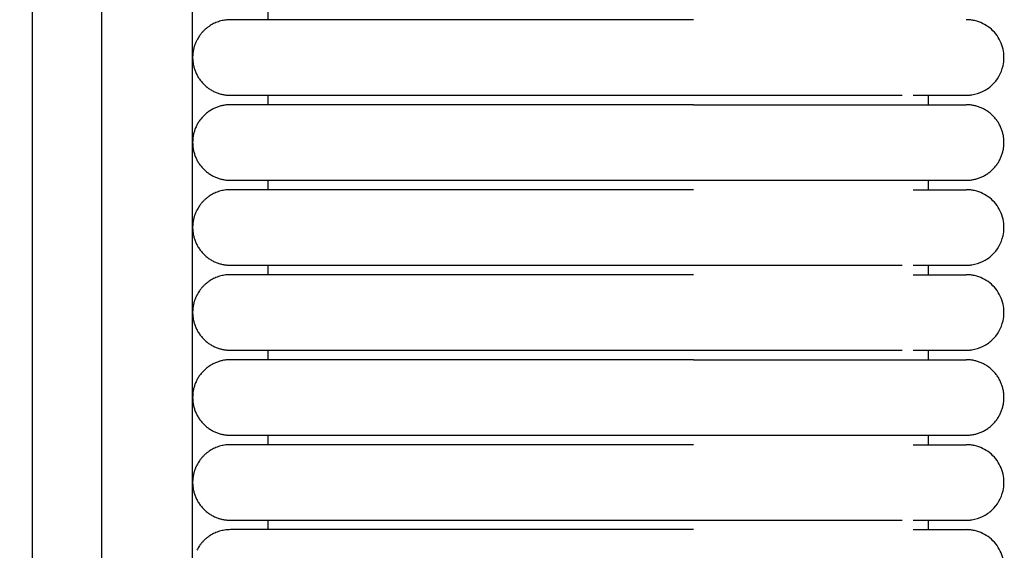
# Model space of a CAD drawing. Header units: millimetres. Extents: x -31695 to -19845, y -5614 to 7253.
# Tile 176 of 256: x -29464 to -29412, y 4711 to 4739. Entities that reach past the tile are written whole.
import ezdxf

# ---------------------------------------------------------------- set-up
doc = ezdxf.new("R2010")
doc.units = ezdxf.units.MM
doc.layers.add('2d', color=7, linetype='Continuous', true_color=0x000000)

msp = doc.modelspace()

# ---------------------------------------------------------------- linework, layer by layer
at = {"layer": '2d', "linetype": 'Continuous', "lineweight": -3}
msp.add_lwpolyline([(-29455.065, 4642.495), (-29455.065, 5407.495)], dxfattribs=at)
for points, knots in [([(-29460.52, 4624.902), (-29460.437, 4626.341), (-29460.368, 4627.78), (-29460.309, 4629.221), (-29460.245, 4630.779), (-29460.193, 4632.338), (-29460.149, 4633.897), (-29460.103, 4635.575), (-29460.065, 4637.252), (-29460.035, 4638.931), (-29460.001, 4640.756), (-29459.976, 4642.581), (-29459.956, 4644.407), (-29459.935, 4646.353), (-29459.92, 4648.299), (-29459.908, 4650.245), (-29459.896, 4652.277), (-29459.889, 4654.31), (-29459.884, 4656.342), (-29459.878, 4658.489), (-29459.876, 4660.636), (-29459.874, 4662.783), (-29459.872, 4666.01), (-29459.872, 4669.236), (-29459.872, 4672.463), (-29459.873, 4682.95), (-29459.873, 4693.438), (-29459.873, 4703.926), (-29459.873, 4715.826), (-29459.873, 4727.727), (-29459.873, 4739.627), (-29459.873, 4752.869), (-29459.873, 4766.11), (-29459.873, 4779.351), (-29459.873, 4793.947), (-29459.873, 4808.544), (-29459.873, 4823.14), (-29459.873, 4854.606), (-29459.873, 4886.071), (-29459.873, 4917.536), (-29459.873, 4950.544), (-29459.873, 4983.553), (-29459.873, 5016.561), (-29459.873, 5049.57), (-29459.873, 5082.578), (-29459.873, 5115.586), (-29459.873, 5131.318), (-29459.873, 5147.051), (-29459.873, 5162.784), (-29459.873, 5178.517), (-29459.873, 5194.251), (-29459.873, 5209.983), (-29459.873, 5217.281), (-29459.873, 5224.579), (-29459.873, 5231.877), (-29459.873, 5239.175), (-29459.873, 5246.473), (-29459.873, 5253.771), (-29459.873, 5259.091), (-29459.873, 5264.412), (-29459.873, 5269.732)], [0, 0, 0, 0, 4.32571, 4.32571, 4.32571, 9.006348, 9.006348, 9.006348, 14.041632, 14.041632, 14.041632, 19.519096, 19.519096, 19.519096, 25.35732, 25.35732, 25.35732, 31.454857, 31.454857, 31.454857, 37.895938, 37.895938, 37.895938, 47.575429, 47.575429, 47.575429, 79.038556, 79.038556, 79.038556, 114.740207, 114.740207, 114.740207, 154.464201, 154.464201, 154.464201, 198.253062, 198.253062, 198.253062, 292.648844, 292.648844, 292.648844, 391.674129, 391.674129, 391.674129, 490.698643, 490.698643, 490.698643, 537.896832, 537.896832, 537.896832, 585.096367, 585.096367, 585.096367, 606.990068, 606.990068, 606.990068, 628.884072, 628.884072, 628.884072, 644.845046, 644.845046, 644.845046, 644.845046]), ([(-29464.231, 4625.082), (-29464.148, 4626.499), (-29464.079, 4627.927), (-29464.02, 4629.346), (-29463.956, 4630.891), (-29463.904, 4632.436), (-29463.86, 4633.982), (-29463.813, 4635.649), (-29463.775, 4637.316), (-29463.744, 4638.984), (-29463.71, 4640.802), (-29463.684, 4642.619), (-29463.663, 4644.437), (-29463.641, 4646.378), (-29463.625, 4648.318), (-29463.613, 4650.259), (-29463.6, 4652.288), (-29463.592, 4654.317), (-29463.586, 4656.346), (-29463.579, 4658.491), (-29463.576, 4660.636), (-29463.574, 4662.782), (-29463.571, 4665.264), (-29463.57, 4667.746), (-29463.57, 4670.228), (-29463.569, 4670.972), (-29463.569, 4671.716), (-29463.569, 4672.46), (-29463.566, 4682.948), (-29463.563, 4693.436), (-29463.561, 4703.924), (-29463.559, 4715.824), (-29463.557, 4727.725), (-29463.555, 4739.626), (-29463.554, 4752.867), (-29463.552, 4766.109), (-29463.551, 4779.35), (-29463.55, 4793.947), (-29463.549, 4808.543), (-29463.548, 4823.14), (-29463.547, 4854.605), (-29463.546, 4886.07), (-29463.546, 4917.536), (-29463.546, 4950.544), (-29463.546, 4983.553), (-29463.546, 5016.561), (-29463.546, 5049.569), (-29463.546, 5082.578), (-29463.546, 5115.586), (-29463.546, 5131.319), (-29463.546, 5147.051), (-29463.547, 5162.784), (-29463.547, 5178.517), (-29463.548, 5194.251), (-29463.549, 5209.984), (-29463.549, 5217.282), (-29463.549, 5224.58), (-29463.55, 5231.878), (-29463.55, 5238.188), (-29463.551, 5244.497), (-29463.551, 5250.807)], [0, 0, 0, 0, 4.271346, 4.271346, 4.271346, 8.910793, 8.910793, 8.910793, 13.915218, 13.915218, 13.915218, 19.369775, 19.369775, 19.369775, 25.191998, 25.191998, 25.191998, 31.279337, 31.279337, 31.279337, 37.714779, 37.714779, 37.714779, 45.161136, 45.161136, 45.161136, 47.392834, 47.392834, 47.392834, 78.857016, 78.857016, 78.857016, 114.55941, 114.55941, 114.55941, 154.283912, 154.283912, 154.283912, 198.073133, 198.073133, 198.073133, 292.469323, 292.469323, 292.469323, 391.494727, 391.494727, 391.494727, 490.51936, 490.51936, 490.51936, 537.717708, 537.717708, 537.717708, 584.917492, 584.917492, 584.917492, 606.811354, 606.811354, 606.811354, 625.740521, 625.740521, 625.740521, 625.740521]), ([(-29414.064, 4734.995), (-29414.031, 4734.995), (-29413.998, 4734.996), (-29413.898, 4735.001), (-29413.832, 4735.008), (-29413.766, 4735.017), (-29413.569, 4735.047), (-29413.377, 4735.107), (-29413.197, 4735.193), (-29413.017, 4735.28), (-29412.85, 4735.393), (-29412.704, 4735.529), (-29412.412, 4735.8), (-29412.203, 4736.161), (-29412.114, 4736.55), (-29412.048, 4736.842), (-29412.048, 4737.149), (-29412.115, 4737.44), (-29412.182, 4737.732), (-29412.314, 4738.008), (-29412.501, 4738.242), (-29412.687, 4738.476), (-29412.928, 4738.667), (-29413.197, 4738.797), (-29413.332, 4738.862), (-29413.474, 4738.912), (-29413.62, 4738.945), (-29413.693, 4738.962), (-29413.767, 4738.974), (-29413.878, 4738.987), (-29413.915, 4738.99), (-29413.981, 4738.993), (-29414.037, 4738.994), (-29414.065, 4738.995)], [23.445067, 23.445067, 23.445067, 23.445067, 23.445318, 23.445318, 23.445819, 23.445819, 23.445819, 24.046179, 24.046179, 24.046179, 24.646987, 24.646987, 24.646987, 25.861276, 25.861276, 25.861276, 26.766817, 26.766817, 26.766817, 27.671713, 27.671713, 27.671713, 28.576958, 28.576958, 28.576958, 29.026692, 29.026692, 29.026692, 29.266129, 29.266129, 29.38584, 29.38584, 29.475562, 29.475562, 29.475562, 29.475562]), ([(-29428.526, 4734.995), (-29428.325, 4734.995), (-29428.122, 4734.995), (-29427.922, 4734.995), (-29427.72, 4734.995), (-29427.519, 4734.995), (-29427.318, 4734.995), (-29427.117, 4734.995), (-29426.916, 4734.995), (-29426.716, 4734.995), (-29426.516, 4734.995), (-29426.317, 4734.995), (-29426.118, 4734.995), (-29425.919, 4734.995), (-29425.722, 4734.995), (-29425.525, 4734.995), (-29425.329, 4734.995), (-29425.133, 4734.995), (-29424.939, 4734.995), (-29424.745, 4734.995), (-29424.553, 4734.995), (-29424.362, 4734.995), (-29424.266, 4734.995), (-29424.171, 4734.995), (-29424.077, 4734.995), (-29424.03, 4734.995), (-29423.982, 4734.995), (-29423.935, 4734.995), (-29423.888, 4734.995), (-29423.841, 4734.995), (-29423.795, 4734.995), (-29423.607, 4734.995), (-29423.422, 4734.995), (-29423.24, 4734.995), (-29423.059, 4734.995), (-29422.88, 4734.995), (-29422.705, 4734.995), (-29422.53, 4734.995), (-29422.358, 4734.995), (-29422.189, 4734.995), (-29422.02, 4734.995), (-29421.855, 4734.995), (-29421.693, 4734.995), (-29421.531, 4734.995), (-29421.372, 4734.995), (-29421.218, 4734.995), (-29421.063, 4734.995), (-29420.911, 4734.995), (-29420.764, 4734.995), (-29420.616, 4734.995), (-29420.473, 4734.995), (-29420.333, 4734.995), (-29420.193, 4734.995), (-29420.057, 4734.995), (-29419.925, 4734.995), (-29419.909, 4734.995), (-29419.893, 4734.995), (-29419.878, 4734.995), (-29419.862, 4734.995), (-29419.847, 4734.995), (-29419.832, 4734.995), (-29419.801, 4734.995), (-29419.77, 4734.995), (-29419.739, 4734.995), (-29419.678, 4734.995), (-29419.618, 4734.995), (-29419.557, 4734.995), (-29419.55, 4734.995), (-29419.542, 4734.995), (-29419.535, 4734.995), (-29419.527, 4734.995), (-29419.52, 4734.995), (-29419.512, 4734.995), (-29419.505, 4734.995), (-29419.498, 4734.995), (-29419.49, 4734.995), (-29419.486, 4734.995), (-29419.483, 4734.995), (-29419.479, 4734.995), (-29419.475, 4734.995), (-29419.471, 4734.995), (-29419.468, 4734.995), (-29419.453, 4734.995), (-29419.438, 4734.995), (-29419.423, 4734.995), (-29419.408, 4734.995), (-29419.394, 4734.995), (-29419.379, 4734.995), (-29419.349, 4734.995), (-29419.32, 4734.995), (-29419.291, 4734.995), (-29419.284, 4734.995), (-29419.276, 4734.995), (-29419.269, 4734.995), (-29419.262, 4734.995), (-29419.255, 4734.995), (-29419.247, 4734.995), (-29419.233, 4734.995), (-29419.218, 4734.995), (-29419.204, 4734.995), (-29419.146, 4734.995), (-29419.089, 4734.995), (-29419.033, 4734.995), (-29418.977, 4734.995), (-29418.921, 4734.995), (-29418.866, 4734.995), (-29418.811, 4734.995), (-29418.756, 4734.995), (-29418.703, 4734.995), (-29418.649, 4734.995), (-29418.596, 4734.995), (-29418.544, 4734.995), (-29418.518, 4734.995), (-29418.492, 4734.995), (-29418.467, 4734.995), (-29418.441, 4734.995), (-29418.416, 4734.995), (-29418.39, 4734.995), (-29418.34, 4734.995), (-29418.29, 4734.995), (-29418.241, 4734.995), (-29418.229, 4734.995), (-29418.217, 4734.995), (-29418.205, 4734.995), (-29418.202, 4734.995), (-29418.198, 4734.995), (-29418.186, 4734.995), (-29418.18, 4734.995), (-29418.174, 4734.995), (-29418.168, 4734.995), (-29418.156, 4734.995), (-29418.144, 4734.995), (-29418.132, 4734.995), (-29418.12, 4734.995), (-29418.109, 4734.995), (-29418.097, 4734.995), (-29418.085, 4734.995), (-29418.073, 4734.995), (-29418.062, 4734.995), (-29418.05, 4734.995), (-29418.038, 4734.995), (-29418.027, 4734.995), (-29418.003, 4734.995), (-29417.98, 4734.995), (-29417.958, 4734.995), (-29417.935, 4734.995), (-29417.912, 4734.995), (-29417.89, 4734.995), (-29417.868, 4734.995), (-29417.846, 4734.995), (-29417.824, 4734.995), (-29417.818, 4734.995), (-29417.813, 4734.995), (-29417.808, 4734.995), (-29417.802, 4734.995), (-29417.797, 4734.995), (-29417.791, 4734.995), (-29417.786, 4734.995), (-29417.781, 4734.995), (-29417.775, 4734.995), (-29417.77, 4734.995), (-29417.764, 4734.995), (-29417.759, 4734.995), (-29417.738, 4734.995), (-29417.717, 4734.995), (-29417.696, 4734.995), (-29417.685, 4734.995), (-29417.675, 4734.995), (-29417.664, 4734.995), (-29417.654, 4734.995), (-29417.644, 4734.995), (-29417.634, 4734.995), (-29417.629, 4734.995), (-29417.623, 4734.995), (-29417.618, 4734.995), (-29417.616, 4734.995), (-29417.613, 4734.995), (-29417.603, 4734.995), (-29417.593, 4734.995), (-29417.583, 4734.995), (-29417.573, 4734.995), (-29417.568, 4734.995), (-29417.563, 4734.995), (-29417.558, 4734.995), (-29417.553, 4734.995), (-29417.548, 4734.995), (-29417.543, 4734.995), (-29417.541, 4734.995), (-29417.539, 4734.995), (-29417.529, 4734.995), (-29417.524, 4734.995), (-29417.519, 4734.995), (-29417.46, 4734.995)], [0, 0, 0, 0, 0.610358, 0.610358, 0.610358, 1.221927, 1.221927, 1.221927, 1.834611, 1.834611, 1.834611, 2.448305, 2.448305, 2.448305, 3.062901, 3.062901, 3.062901, 3.67831, 3.67831, 3.67831, 4.294467, 4.294467, 4.294467, 4.602791, 4.602791, 4.602791, 4.757018, 4.757018, 4.757018, 4.911291, 4.911291, 4.911291, 5.527274, 5.527274, 5.527274, 6.137557, 6.137557, 6.137557, 6.742457, 6.742457, 6.742457, 7.342034, 7.342034, 7.342034, 7.93622, 7.93622, 7.93622, 8.524891, 8.524891, 8.524891, 9.107838, 9.107838, 9.107838, 9.684807, 9.684807, 9.684807, 9.752444, 9.752444, 9.752444, 9.820217, 9.820217, 9.820217, 9.956121, 9.956121, 9.956121, 10.229338, 10.229338, 10.229338, 10.263619, 10.263619, 10.263619, 10.29793, 10.29793, 10.29793, 10.332268, 10.332268, 10.332268, 10.349448, 10.349448, 10.349448, 10.366635, 10.366635, 10.366635, 10.435454, 10.435454, 10.435454, 10.504384, 10.504384, 10.504384, 10.642579, 10.642579, 10.642579, 10.677197, 10.677197, 10.677197, 10.711842, 10.711842, 10.711842, 10.781214, 10.781214, 10.781214, 11.059787, 11.059787, 11.059787, 11.340059, 11.340059, 11.340059, 11.621992, 11.621992, 11.621992, 11.905556, 11.905556, 11.905556, 12.047941, 12.047941, 12.047941, 12.190724, 12.190724, 12.190724, 12.477477, 12.477477, 12.477477, 12.54941, 12.54941, 12.54941, 12.585414, 12.585414, 12.585414, 12.621442, 12.621442, 12.621442, 12.693571, 12.693571, 12.693571, 12.765798, 12.765798, 12.765798, 12.838122, 12.838122, 12.838122, 12.910544, 12.910544, 12.910544, 13.055678, 13.055678, 13.055678, 13.201202, 13.201202, 13.201202, 13.347115, 13.347115, 13.347115, 13.383655, 13.383655, 13.383655, 13.420219, 13.420219, 13.420219, 13.456807, 13.456807, 13.456807, 13.49342, 13.49342, 13.49342, 13.640115, 13.640115, 13.640115, 13.71361, 13.71361, 13.71361, 13.787204, 13.787204, 13.787204, 13.824038, 13.824038, 13.824038, 13.860897, 13.860897, 13.860897, 13.934689, 13.934689, 13.934689, 13.971622, 13.971622, 13.971622, 14.00858, 14.00858, 14.00858, 14.045564, 14.045564, 14.045564, 14.082572, 14.082572, 14.082572, 14.082572]), ([(-29416.883, 4734.995), (-29416.2, 4734.995), (-29415.638, 4734.995), (-29415.202, 4734.995), (-29414.832, 4734.995), (-29414.554, 4734.995), (-29414.365, 4734.995), (-29414.176, 4734.995), (-29414.078, 4734.995), (-29414.065, 4734.995)], [0, 0, 0, 0, 8.587799, 8.587799, 8.587799, 15.835627, 15.835627, 15.835627, 22.978235, 22.978235, 22.978235, 22.978235]), ([(-29416.884, 4729.995), (-29416.198, 4729.995), (-29415.637, 4729.995), (-29415.203, 4729.995), (-29414.833, 4729.995), (-29414.554, 4729.995), (-29414.365, 4729.995), (-29414.177, 4729.995), (-29414.079, 4729.995), (-29414.065, 4729.995)], [0, 0, 0, 0, 8.649968, 8.649968, 8.649968, 15.950267, 15.950267, 15.950267, 23.144583, 23.144583, 23.144583, 23.144583]), ([(-29414.064, 4725.995), (-29414.031, 4725.995), (-29413.998, 4725.996), (-29413.898, 4726.001), (-29413.832, 4726.008), (-29413.766, 4726.017), (-29413.569, 4726.047), (-29413.377, 4726.107), (-29413.197, 4726.193), (-29413.017, 4726.28), (-29412.85, 4726.393), (-29412.704, 4726.529), (-29412.412, 4726.8), (-29412.203, 4727.161), (-29412.114, 4727.55), (-29412.048, 4727.842), (-29412.048, 4728.149), (-29412.115, 4728.44), (-29412.182, 4728.732), (-29412.314, 4729.008), (-29412.501, 4729.242), (-29412.687, 4729.476), (-29412.928, 4729.667), (-29413.197, 4729.797), (-29413.332, 4729.862), (-29413.474, 4729.912), (-29413.62, 4729.945), (-29413.693, 4729.962), (-29413.767, 4729.974), (-29413.878, 4729.987), (-29413.915, 4729.99), (-29413.981, 4729.993), (-29414.037, 4729.994), (-29414.065, 4729.995)], [23.445501, 23.445501, 23.445501, 23.445501, 23.445607, 23.445607, 23.445819, 23.445819, 23.445819, 24.046179, 24.046179, 24.046179, 24.646987, 24.646987, 24.646987, 25.861276, 25.861276, 25.861276, 26.766817, 26.766817, 26.766817, 27.671713, 27.671713, 27.671713, 28.576958, 28.576958, 28.576958, 29.026692, 29.026692, 29.026692, 29.266129, 29.266129, 29.38584, 29.38584, 29.475562, 29.475562, 29.475562, 29.475562]), ([(-29428.526, 4725.995), (-29428.325, 4725.995), (-29428.122, 4725.995), (-29427.922, 4725.995), (-29427.72, 4725.995), (-29427.519, 4725.995), (-29427.318, 4725.995), (-29427.117, 4725.995), (-29426.916, 4725.995), (-29426.716, 4725.995), (-29426.516, 4725.995), (-29426.317, 4725.995), (-29426.118, 4725.995), (-29425.919, 4725.995), (-29425.722, 4725.995), (-29425.525, 4725.995), (-29425.329, 4725.995), (-29425.133, 4725.995), (-29424.939, 4725.995), (-29424.745, 4725.995), (-29424.553, 4725.995), (-29424.362, 4725.995), (-29424.266, 4725.995), (-29424.171, 4725.995), (-29424.077, 4725.995), (-29424.03, 4725.995), (-29423.982, 4725.995), (-29423.935, 4725.995), (-29423.888, 4725.995), (-29423.841, 4725.995), (-29423.795, 4725.995), (-29423.607, 4725.995), (-29423.422, 4725.995), (-29423.24, 4725.995), (-29423.059, 4725.995), (-29422.88, 4725.995), (-29422.705, 4725.995), (-29422.53, 4725.995), (-29422.358, 4725.995), (-29422.189, 4725.995), (-29422.02, 4725.995), (-29421.855, 4725.995), (-29421.693, 4725.995), (-29421.531, 4725.995), (-29421.372, 4725.995), (-29421.218, 4725.995), (-29421.063, 4725.995), (-29420.911, 4725.995), (-29420.764, 4725.995), (-29420.616, 4725.995), (-29420.473, 4725.995), (-29420.333, 4725.995), (-29420.193, 4725.995), (-29420.057, 4725.995), (-29419.925, 4725.995), (-29419.909, 4725.995), (-29419.893, 4725.995), (-29419.878, 4725.995), (-29419.862, 4725.995), (-29419.847, 4725.995), (-29419.832, 4725.995), (-29419.801, 4725.995), (-29419.77, 4725.995), (-29419.739, 4725.995), (-29419.678, 4725.995), (-29419.618, 4725.995), (-29419.557, 4725.995), (-29419.55, 4725.995), (-29419.542, 4725.995), (-29419.535, 4725.995), (-29419.527, 4725.995), (-29419.52, 4725.995), (-29419.512, 4725.995), (-29419.505, 4725.995), (-29419.498, 4725.995), (-29419.49, 4725.995), (-29419.486, 4725.995), (-29419.483, 4725.995), (-29419.479, 4725.995), (-29419.475, 4725.995), (-29419.471, 4725.995), (-29419.468, 4725.995), (-29419.453, 4725.995), (-29419.438, 4725.995), (-29419.423, 4725.995), (-29419.408, 4725.995), (-29419.394, 4725.995), (-29419.379, 4725.995), (-29419.349, 4725.995), (-29419.32, 4725.995), (-29419.291, 4725.995), (-29419.284, 4725.995), (-29419.276, 4725.995), (-29419.269, 4725.995), (-29419.262, 4725.995), (-29419.255, 4725.995), (-29419.247, 4725.995), (-29419.233, 4725.995), (-29419.218, 4725.995), (-29419.204, 4725.995), (-29419.146, 4725.995), (-29419.089, 4725.995), (-29419.033, 4725.995), (-29418.977, 4725.995), (-29418.921, 4725.995), (-29418.866, 4725.995), (-29418.811, 4725.995), (-29418.756, 4725.995), (-29418.703, 4725.995), (-29418.649, 4725.995), (-29418.596, 4725.995), (-29418.544, 4725.995), (-29418.518, 4725.995), (-29418.492, 4725.995), (-29418.467, 4725.995), (-29418.441, 4725.995), (-29418.416, 4725.995), (-29418.39, 4725.995), (-29418.34, 4725.995), (-29418.29, 4725.995), (-29418.241, 4725.995), (-29418.229, 4725.995), (-29418.217, 4725.995), (-29418.205, 4725.995), (-29418.202, 4725.995), (-29418.198, 4725.995), (-29418.186, 4725.995), (-29418.18, 4725.995), (-29418.174, 4725.995), (-29418.168, 4725.995), (-29418.156, 4725.995), (-29418.144, 4725.995), (-29418.132, 4725.995), (-29418.12, 4725.995), (-29418.109, 4725.995), (-29418.097, 4725.995), (-29418.085, 4725.995), (-29418.073, 4725.995), (-29418.062, 4725.995), (-29418.05, 4725.995), (-29418.038, 4725.995), (-29418.027, 4725.995), (-29418.003, 4725.995), (-29417.98, 4725.995), (-29417.958, 4725.995), (-29417.935, 4725.995), (-29417.912, 4725.995), (-29417.89, 4725.995), (-29417.868, 4725.995), (-29417.846, 4725.995), (-29417.824, 4725.995), (-29417.818, 4725.995), (-29417.813, 4725.995), (-29417.808, 4725.995), (-29417.802, 4725.995), (-29417.797, 4725.995), (-29417.791, 4725.995), (-29417.786, 4725.995), (-29417.781, 4725.995), (-29417.775, 4725.995), (-29417.77, 4725.995), (-29417.764, 4725.995), (-29417.759, 4725.995), (-29417.738, 4725.995), (-29417.717, 4725.995), (-29417.696, 4725.995), (-29417.685, 4725.995), (-29417.675, 4725.995), (-29417.664, 4725.995), (-29417.654, 4725.995), (-29417.644, 4725.995), (-29417.634, 4725.995), (-29417.629, 4725.995), (-29417.623, 4725.995), (-29417.618, 4725.995), (-29417.616, 4725.995), (-29417.613, 4725.995), (-29417.603, 4725.995), (-29417.593, 4725.995), (-29417.583, 4725.995), (-29417.573, 4725.995), (-29417.568, 4725.995), (-29417.563, 4725.995), (-29417.558, 4725.995), (-29417.553, 4725.995), (-29417.548, 4725.995), (-29417.543, 4725.995), (-29417.541, 4725.995), (-29417.539, 4725.995), (-29417.529, 4725.995), (-29417.524, 4725.995), (-29417.519, 4725.995), (-29417.46, 4725.995)], [0, 0, 0, 0, 0.610358, 0.610358, 0.610358, 1.221927, 1.221927, 1.221927, 1.834611, 1.834611, 1.834611, 2.448305, 2.448305, 2.448305, 3.062901, 3.062901, 3.062901, 3.67831, 3.67831, 3.67831, 4.294467, 4.294467, 4.294467, 4.602791, 4.602791, 4.602791, 4.757018, 4.757018, 4.757018, 4.911291, 4.911291, 4.911291, 5.527274, 5.527274, 5.527274, 6.137557, 6.137557, 6.137557, 6.742457, 6.742457, 6.742457, 7.342034, 7.342034, 7.342034, 7.93622, 7.93622, 7.93622, 8.524891, 8.524891, 8.524891, 9.107838, 9.107838, 9.107838, 9.684807, 9.684807, 9.684807, 9.752444, 9.752444, 9.752444, 9.820217, 9.820217, 9.820217, 9.956122, 9.956122, 9.956122, 10.229338, 10.229338, 10.229338, 10.26362, 10.26362, 10.26362, 10.29793, 10.29793, 10.29793, 10.332268, 10.332268, 10.332268, 10.349448, 10.349448, 10.349448, 10.366635, 10.366635, 10.366635, 10.435454, 10.435454, 10.435454, 10.504384, 10.504384, 10.504384, 10.642579, 10.642579, 10.642579, 10.677197, 10.677197, 10.677197, 10.711842, 10.711842, 10.711842, 10.781214, 10.781214, 10.781214, 11.059787, 11.059787, 11.059787, 11.340059, 11.340059, 11.340059, 11.621992, 11.621992, 11.621992, 11.905556, 11.905556, 11.905556, 12.047941, 12.047941, 12.047941, 12.190724, 12.190724, 12.190724, 12.477477, 12.477477, 12.477477, 12.54941, 12.54941, 12.54941, 12.585414, 12.585414, 12.585414, 12.621442, 12.621442, 12.621442, 12.693571, 12.693571, 12.693571, 12.765798, 12.765798, 12.765798, 12.838122, 12.838122, 12.838122, 12.910544, 12.910544, 12.910544, 13.055678, 13.055678, 13.055678, 13.201202, 13.201202, 13.201202, 13.347115, 13.347115, 13.347115, 13.383655, 13.383655, 13.383655, 13.420219, 13.420219, 13.420219, 13.456808, 13.456808, 13.456808, 13.49342, 13.49342, 13.49342, 13.640115, 13.640115, 13.640115, 13.71361, 13.71361, 13.71361, 13.787204, 13.787204, 13.787204, 13.824038, 13.824038, 13.824038, 13.860897, 13.860897, 13.860897, 13.934689, 13.934689, 13.934689, 13.971622, 13.971622, 13.971622, 14.008581, 14.008581, 14.008581, 14.045564, 14.045564, 14.045564, 14.082572, 14.082572, 14.082572, 14.082572]), ([(-29416.883, 4725.995), (-29416.2, 4725.995), (-29415.638, 4725.995), (-29415.202, 4725.995), (-29414.832, 4725.995), (-29414.554, 4725.995), (-29414.365, 4725.995), (-29414.176, 4725.995), (-29414.078, 4725.995), (-29414.065, 4725.995)], [0, 0, 0, 0, 8.587801, 8.587801, 8.587801, 15.83563, 15.83563, 15.83563, 22.978239, 22.978239, 22.978239, 22.978239]), ([(-29416.884, 4725.495), (-29416.198, 4725.495), (-29415.637, 4725.495), (-29415.203, 4725.495), (-29414.833, 4725.495), (-29414.554, 4725.495), (-29414.365, 4725.495), (-29414.177, 4725.495), (-29414.079, 4725.495), (-29414.065, 4725.495)], [0, 0, 0, 0, 8.649968, 8.649968, 8.649968, 15.950267, 15.950267, 15.950267, 23.144583, 23.144583, 23.144583, 23.144583]), ([(-29414.064, 4721.495), (-29414.031, 4721.495), (-29413.998, 4721.496), (-29413.898, 4721.501), (-29413.832, 4721.508), (-29413.766, 4721.517), (-29413.569, 4721.547), (-29413.377, 4721.607), (-29413.197, 4721.693), (-29413.017, 4721.78), (-29412.85, 4721.893), (-29412.704, 4722.029), (-29412.412, 4722.3), (-29412.203, 4722.661), (-29412.114, 4723.05), (-29412.048, 4723.342), (-29412.048, 4723.649), (-29412.115, 4723.94), (-29412.182, 4724.232), (-29412.314, 4724.508), (-29412.501, 4724.742), (-29412.687, 4724.976), (-29412.928, 4725.167), (-29413.197, 4725.297), (-29413.332, 4725.362), (-29413.474, 4725.412), (-29413.62, 4725.445), (-29413.693, 4725.462), (-29413.767, 4725.474), (-29413.878, 4725.487), (-29413.915, 4725.49), (-29413.981, 4725.493), (-29414.037, 4725.494), (-29414.065, 4725.495)], [23.444884, 23.444884, 23.444884, 23.444884, 23.445196, 23.445196, 23.445819, 23.445819, 23.445819, 24.046179, 24.046179, 24.046179, 24.646987, 24.646987, 24.646987, 25.861276, 25.861276, 25.861276, 26.766817, 26.766817, 26.766817, 27.671713, 27.671713, 27.671713, 28.576958, 28.576958, 28.576958, 29.026692, 29.026692, 29.026692, 29.266129, 29.266129, 29.38584, 29.38584, 29.475562, 29.475562, 29.475562, 29.475562]), ([(-29428.526, 4721.495), (-29428.325, 4721.495), (-29428.122, 4721.495), (-29427.922, 4721.495), (-29427.72, 4721.495), (-29427.519, 4721.495), (-29427.318, 4721.495), (-29427.117, 4721.495), (-29426.916, 4721.495), (-29426.716, 4721.495), (-29426.516, 4721.495), (-29426.317, 4721.495), (-29426.118, 4721.495), (-29425.919, 4721.495), (-29425.722, 4721.495), (-29425.525, 4721.495), (-29425.329, 4721.495), (-29425.133, 4721.495), (-29424.939, 4721.495), (-29424.745, 4721.495), (-29424.553, 4721.495), (-29424.362, 4721.495), (-29424.266, 4721.495), (-29424.171, 4721.495), (-29424.077, 4721.495), (-29424.03, 4721.495), (-29423.982, 4721.495), (-29423.935, 4721.495), (-29423.888, 4721.495), (-29423.841, 4721.495), (-29423.795, 4721.495), (-29423.607, 4721.495), (-29423.422, 4721.495), (-29423.24, 4721.495), (-29423.059, 4721.495), (-29422.88, 4721.495), (-29422.705, 4721.495), (-29422.53, 4721.495), (-29422.358, 4721.495), (-29422.189, 4721.495), (-29422.02, 4721.495), (-29421.855, 4721.495), (-29421.693, 4721.495), (-29421.531, 4721.495), (-29421.372, 4721.495), (-29421.218, 4721.495), (-29421.063, 4721.495), (-29420.911, 4721.495), (-29420.764, 4721.495), (-29420.616, 4721.495), (-29420.473, 4721.495), (-29420.333, 4721.495), (-29420.193, 4721.495), (-29420.057, 4721.495), (-29419.925, 4721.495), (-29419.909, 4721.495), (-29419.893, 4721.495), (-29419.878, 4721.495), (-29419.862, 4721.495), (-29419.847, 4721.495), (-29419.832, 4721.495), (-29419.801, 4721.495), (-29419.77, 4721.495), (-29419.739, 4721.495), (-29419.678, 4721.495), (-29419.618, 4721.495), (-29419.557, 4721.495), (-29419.55, 4721.495), (-29419.542, 4721.495), (-29419.535, 4721.495), (-29419.527, 4721.495), (-29419.52, 4721.495), (-29419.512, 4721.495), (-29419.505, 4721.495), (-29419.498, 4721.495), (-29419.49, 4721.495), (-29419.486, 4721.495), (-29419.483, 4721.495), (-29419.479, 4721.495), (-29419.475, 4721.495), (-29419.471, 4721.495), (-29419.468, 4721.495), (-29419.453, 4721.495), (-29419.438, 4721.495), (-29419.423, 4721.495), (-29419.408, 4721.495), (-29419.394, 4721.495), (-29419.379, 4721.495), (-29419.349, 4721.495), (-29419.32, 4721.495), (-29419.291, 4721.495), (-29419.284, 4721.495), (-29419.276, 4721.495), (-29419.269, 4721.495), (-29419.262, 4721.495), (-29419.255, 4721.495), (-29419.247, 4721.495), (-29419.233, 4721.495), (-29419.218, 4721.495), (-29419.204, 4721.495), (-29419.146, 4721.495), (-29419.089, 4721.495), (-29419.033, 4721.495), (-29418.977, 4721.495), (-29418.921, 4721.495), (-29418.866, 4721.495), (-29418.811, 4721.495), (-29418.756, 4721.495), (-29418.703, 4721.495), (-29418.649, 4721.495), (-29418.596, 4721.495), (-29418.544, 4721.495), (-29418.518, 4721.495), (-29418.492, 4721.495), (-29418.467, 4721.495), (-29418.441, 4721.495), (-29418.416, 4721.495), (-29418.39, 4721.495), (-29418.34, 4721.495), (-29418.29, 4721.495), (-29418.241, 4721.495), (-29418.229, 4721.495), (-29418.217, 4721.495), (-29418.205, 4721.495), (-29418.202, 4721.495), (-29418.198, 4721.495), (-29418.186, 4721.495), (-29418.18, 4721.495), (-29418.174, 4721.495), (-29418.168, 4721.495), (-29418.156, 4721.495), (-29418.144, 4721.495), (-29418.132, 4721.495), (-29418.12, 4721.495), (-29418.109, 4721.495), (-29418.097, 4721.495), (-29418.085, 4721.495), (-29418.073, 4721.495), (-29418.062, 4721.495), (-29418.05, 4721.495), (-29418.038, 4721.495), (-29418.027, 4721.495), (-29418.003, 4721.495), (-29417.98, 4721.495), (-29417.958, 4721.495), (-29417.935, 4721.495), (-29417.912, 4721.495), (-29417.89, 4721.495), (-29417.868, 4721.495), (-29417.846, 4721.495), (-29417.824, 4721.495), (-29417.818, 4721.495), (-29417.813, 4721.495), (-29417.808, 4721.495), (-29417.802, 4721.495), (-29417.797, 4721.495), (-29417.791, 4721.495), (-29417.786, 4721.495), (-29417.781, 4721.495), (-29417.775, 4721.495), (-29417.77, 4721.495), (-29417.764, 4721.495), (-29417.759, 4721.495), (-29417.738, 4721.495), (-29417.717, 4721.495), (-29417.696, 4721.495), (-29417.685, 4721.495), (-29417.675, 4721.495), (-29417.664, 4721.495), (-29417.654, 4721.495), (-29417.644, 4721.495), (-29417.634, 4721.495), (-29417.629, 4721.495), (-29417.623, 4721.495), (-29417.618, 4721.495), (-29417.616, 4721.495), (-29417.613, 4721.495), (-29417.603, 4721.495), (-29417.593, 4721.495), (-29417.583, 4721.495), (-29417.573, 4721.495), (-29417.568, 4721.495), (-29417.563, 4721.495), (-29417.558, 4721.495), (-29417.553, 4721.495), (-29417.548, 4721.495), (-29417.543, 4721.495), (-29417.541, 4721.495), (-29417.539, 4721.495), (-29417.529, 4721.495), (-29417.524, 4721.495), (-29417.519, 4721.495), (-29417.46, 4721.495)], [0, 0, 0, 0, 0.610358, 0.610358, 0.610358, 1.221927, 1.221927, 1.221927, 1.834611, 1.834611, 1.834611, 2.448305, 2.448305, 2.448305, 3.062901, 3.062901, 3.062901, 3.67831, 3.67831, 3.67831, 4.294466, 4.294466, 4.294466, 4.602791, 4.602791, 4.602791, 4.757018, 4.757018, 4.757018, 4.911291, 4.911291, 4.911291, 5.527274, 5.527274, 5.527274, 6.137557, 6.137557, 6.137557, 6.742457, 6.742457, 6.742457, 7.342034, 7.342034, 7.342034, 7.93622, 7.93622, 7.93622, 8.524891, 8.524891, 8.524891, 9.107837, 9.107837, 9.107837, 9.684807, 9.684807, 9.684807, 9.752444, 9.752444, 9.752444, 9.820217, 9.820217, 9.820217, 9.956121, 9.956121, 9.956121, 10.229338, 10.229338, 10.229338, 10.263619, 10.263619, 10.263619, 10.29793, 10.29793, 10.29793, 10.332268, 10.332268, 10.332268, 10.349448, 10.349448, 10.349448, 10.366635, 10.366635, 10.366635, 10.435453, 10.435453, 10.435453, 10.504384, 10.504384, 10.504384, 10.642579, 10.642579, 10.642579, 10.677197, 10.677197, 10.677197, 10.711842, 10.711842, 10.711842, 10.781214, 10.781214, 10.781214, 11.059787, 11.059787, 11.059787, 11.340059, 11.340059, 11.340059, 11.621992, 11.621992, 11.621992, 11.905556, 11.905556, 11.905556, 12.047941, 12.047941, 12.047941, 12.190724, 12.190724, 12.190724, 12.477477, 12.477477, 12.477477, 12.54941, 12.54941, 12.54941, 12.585414, 12.585414, 12.585414, 12.621442, 12.621442, 12.621442, 12.693571, 12.693571, 12.693571, 12.765798, 12.765798, 12.765798, 12.838122, 12.838122, 12.838122, 12.910544, 12.910544, 12.910544, 13.055678, 13.055678, 13.055678, 13.201202, 13.201202, 13.201202, 13.347115, 13.347115, 13.347115, 13.383655, 13.383655, 13.383655, 13.420219, 13.420219, 13.420219, 13.456807, 13.456807, 13.456807, 13.49342, 13.49342, 13.49342, 13.640115, 13.640115, 13.640115, 13.71361, 13.71361, 13.71361, 13.787204, 13.787204, 13.787204, 13.824038, 13.824038, 13.824038, 13.860897, 13.860897, 13.860897, 13.934689, 13.934689, 13.934689, 13.971622, 13.971622, 13.971622, 14.00858, 14.00858, 14.00858, 14.045564, 14.045564, 14.045564, 14.082572, 14.082572, 14.082572, 14.082572]), ([(-29416.883, 4721.495), (-29416.2, 4721.495), (-29415.638, 4721.495), (-29415.202, 4721.495), (-29414.832, 4721.495), (-29414.554, 4721.495), (-29414.365, 4721.495), (-29414.176, 4721.495), (-29414.078, 4721.495), (-29414.065, 4721.495)], [0, 0, 0, 0, 8.587801, 8.587801, 8.587801, 15.835632, 15.835632, 15.835632, 22.978242, 22.978242, 22.978242, 22.978242]), ([(-29416.884, 4716.495), (-29416.198, 4716.495), (-29415.637, 4716.495), (-29415.203, 4716.495), (-29414.833, 4716.495), (-29414.554, 4716.495), (-29414.365, 4716.495), (-29414.177, 4716.495), (-29414.079, 4716.495), (-29414.065, 4716.495)], [0, 0, 0, 0, 8.649968, 8.649968, 8.649968, 15.950267, 15.950267, 15.950267, 23.144583, 23.144583, 23.144583, 23.144583]), ([(-29414.064, 4712.495), (-29414.031, 4712.495), (-29413.998, 4712.496), (-29413.898, 4712.501), (-29413.832, 4712.508), (-29413.766, 4712.517), (-29413.569, 4712.547), (-29413.377, 4712.607), (-29413.197, 4712.693), (-29413.017, 4712.78), (-29412.85, 4712.893), (-29412.704, 4713.029), (-29412.412, 4713.3), (-29412.203, 4713.661), (-29412.114, 4714.05), (-29412.048, 4714.342), (-29412.048, 4714.649), (-29412.115, 4714.94), (-29412.182, 4715.232), (-29412.314, 4715.508), (-29412.501, 4715.742), (-29412.687, 4715.976), (-29412.928, 4716.167), (-29413.197, 4716.297), (-29413.332, 4716.362), (-29413.474, 4716.412), (-29413.62, 4716.445), (-29413.693, 4716.462), (-29413.767, 4716.474), (-29413.878, 4716.487), (-29413.915, 4716.49), (-29413.981, 4716.493), (-29414.037, 4716.494), (-29414.065, 4716.495)], [23.445434, 23.445434, 23.445434, 23.445434, 23.445562, 23.445562, 23.445819, 23.445819, 23.445819, 24.046179, 24.046179, 24.046179, 24.646987, 24.646987, 24.646987, 25.861276, 25.861276, 25.861276, 26.766817, 26.766817, 26.766817, 27.671713, 27.671713, 27.671713, 28.576957, 28.576957, 28.576957, 29.026691, 29.026691, 29.026691, 29.266129, 29.266129, 29.38584, 29.38584, 29.475562, 29.475562, 29.475562, 29.475562]), ([(-29428.526, 4712.495), (-29428.325, 4712.495), (-29428.122, 4712.495), (-29427.922, 4712.495), (-29427.72, 4712.495), (-29427.519, 4712.495), (-29427.318, 4712.495), (-29427.117, 4712.495), (-29426.916, 4712.495), (-29426.716, 4712.495), (-29426.516, 4712.495), (-29426.317, 4712.495), (-29426.118, 4712.495), (-29425.919, 4712.495), (-29425.722, 4712.495), (-29425.525, 4712.495), (-29425.329, 4712.495), (-29425.133, 4712.495), (-29424.939, 4712.495), (-29424.745, 4712.495), (-29424.553, 4712.495), (-29424.362, 4712.495), (-29424.266, 4712.495), (-29424.171, 4712.495), (-29424.077, 4712.495), (-29424.03, 4712.495), (-29423.982, 4712.495), (-29423.935, 4712.495), (-29423.888, 4712.495), (-29423.841, 4712.495), (-29423.795, 4712.495), (-29423.607, 4712.495), (-29423.422, 4712.495), (-29423.24, 4712.495), (-29423.059, 4712.495), (-29422.88, 4712.495), (-29422.705, 4712.495), (-29422.53, 4712.495), (-29422.358, 4712.495), (-29422.189, 4712.495), (-29422.02, 4712.495), (-29421.855, 4712.495), (-29421.693, 4712.495), (-29421.531, 4712.495), (-29421.372, 4712.495), (-29421.218, 4712.495), (-29421.063, 4712.495), (-29420.911, 4712.495), (-29420.764, 4712.495), (-29420.616, 4712.495), (-29420.473, 4712.495), (-29420.333, 4712.495), (-29420.193, 4712.495), (-29420.057, 4712.495), (-29419.925, 4712.495), (-29419.909, 4712.495), (-29419.893, 4712.495), (-29419.878, 4712.495), (-29419.862, 4712.495), (-29419.847, 4712.495), (-29419.832, 4712.495), (-29419.801, 4712.495), (-29419.77, 4712.495), (-29419.739, 4712.495), (-29419.678, 4712.495), (-29419.618, 4712.495), (-29419.557, 4712.495), (-29419.55, 4712.495), (-29419.542, 4712.495), (-29419.535, 4712.495), (-29419.527, 4712.495), (-29419.52, 4712.495), (-29419.512, 4712.495), (-29419.505, 4712.495), (-29419.498, 4712.495), (-29419.49, 4712.495), (-29419.486, 4712.495), (-29419.483, 4712.495), (-29419.479, 4712.495), (-29419.475, 4712.495), (-29419.471, 4712.495), (-29419.468, 4712.495), (-29419.453, 4712.495), (-29419.438, 4712.495), (-29419.423, 4712.495), (-29419.408, 4712.495), (-29419.394, 4712.495), (-29419.379, 4712.495), (-29419.349, 4712.495), (-29419.32, 4712.495), (-29419.291, 4712.495), (-29419.284, 4712.495), (-29419.276, 4712.495), (-29419.269, 4712.495), (-29419.262, 4712.495), (-29419.255, 4712.495), (-29419.247, 4712.495), (-29419.233, 4712.495), (-29419.218, 4712.495), (-29419.204, 4712.495), (-29419.146, 4712.495), (-29419.089, 4712.495), (-29419.033, 4712.495), (-29418.977, 4712.495), (-29418.921, 4712.495), (-29418.866, 4712.495), (-29418.811, 4712.495), (-29418.756, 4712.495), (-29418.703, 4712.495), (-29418.649, 4712.495), (-29418.596, 4712.495), (-29418.544, 4712.495), (-29418.518, 4712.495), (-29418.492, 4712.495), (-29418.467, 4712.495), (-29418.441, 4712.495), (-29418.416, 4712.495), (-29418.39, 4712.495), (-29418.34, 4712.495), (-29418.29, 4712.495), (-29418.241, 4712.495), (-29418.229, 4712.495), (-29418.217, 4712.495), (-29418.205, 4712.495), (-29418.202, 4712.495), (-29418.198, 4712.495), (-29418.186, 4712.495), (-29418.18, 4712.495), (-29418.174, 4712.495), (-29418.168, 4712.495), (-29418.156, 4712.495), (-29418.144, 4712.495), (-29418.132, 4712.495), (-29418.12, 4712.495), (-29418.109, 4712.495), (-29418.097, 4712.495), (-29418.085, 4712.495), (-29418.073, 4712.495), (-29418.062, 4712.495), (-29418.05, 4712.495), (-29418.038, 4712.495), (-29418.027, 4712.495), (-29418.003, 4712.495), (-29417.98, 4712.495), (-29417.958, 4712.495), (-29417.935, 4712.495), (-29417.912, 4712.495), (-29417.89, 4712.495), (-29417.868, 4712.495), (-29417.846, 4712.495), (-29417.824, 4712.495), (-29417.818, 4712.495), (-29417.813, 4712.495), (-29417.808, 4712.495), (-29417.802, 4712.495), (-29417.797, 4712.495), (-29417.791, 4712.495), (-29417.786, 4712.495), (-29417.781, 4712.495), (-29417.775, 4712.495), (-29417.77, 4712.495), (-29417.764, 4712.495), (-29417.759, 4712.495), (-29417.738, 4712.495), (-29417.717, 4712.495), (-29417.696, 4712.495), (-29417.685, 4712.495), (-29417.675, 4712.495), (-29417.664, 4712.495), (-29417.654, 4712.495), (-29417.644, 4712.495), (-29417.634, 4712.495), (-29417.629, 4712.495), (-29417.623, 4712.495), (-29417.618, 4712.495), (-29417.616, 4712.495), (-29417.613, 4712.495), (-29417.603, 4712.495), (-29417.593, 4712.495), (-29417.583, 4712.495), (-29417.573, 4712.495), (-29417.568, 4712.495), (-29417.563, 4712.495), (-29417.558, 4712.495), (-29417.553, 4712.495), (-29417.548, 4712.495), (-29417.543, 4712.495), (-29417.541, 4712.495), (-29417.539, 4712.495), (-29417.529, 4712.495), (-29417.524, 4712.495), (-29417.519, 4712.495), (-29417.46, 4712.495)], [0, 0, 0, 0, 0.610358, 0.610358, 0.610358, 1.221927, 1.221927, 1.221927, 1.834611, 1.834611, 1.834611, 2.448305, 2.448305, 2.448305, 3.062901, 3.062901, 3.062901, 3.67831, 3.67831, 3.67831, 4.294467, 4.294467, 4.294467, 4.602791, 4.602791, 4.602791, 4.757019, 4.757019, 4.757019, 4.911291, 4.911291, 4.911291, 5.527274, 5.527274, 5.527274, 6.137557, 6.137557, 6.137557, 6.742457, 6.742457, 6.742457, 7.342034, 7.342034, 7.342034, 7.93622, 7.93622, 7.93622, 8.524891, 8.524891, 8.524891, 9.107838, 9.107838, 9.107838, 9.684807, 9.684807, 9.684807, 9.752445, 9.752445, 9.752445, 9.820218, 9.820218, 9.820218, 9.956122, 9.956122, 9.956122, 10.229338, 10.229338, 10.229338, 10.26362, 10.26362, 10.26362, 10.29793, 10.29793, 10.29793, 10.332269, 10.332269, 10.332269, 10.349449, 10.349449, 10.349449, 10.366636, 10.366636, 10.366636, 10.435454, 10.435454, 10.435454, 10.504385, 10.504385, 10.504385, 10.64258, 10.64258, 10.64258, 10.677198, 10.677198, 10.677198, 10.711843, 10.711843, 10.711843, 10.781215, 10.781215, 10.781215, 11.059787, 11.059787, 11.059787, 11.340059, 11.340059, 11.340059, 11.621992, 11.621992, 11.621992, 11.905557, 11.905557, 11.905557, 12.047941, 12.047941, 12.047941, 12.190724, 12.190724, 12.190724, 12.477477, 12.477477, 12.477477, 12.549411, 12.549411, 12.549411, 12.585415, 12.585415, 12.585415, 12.621443, 12.621443, 12.621443, 12.693572, 12.693572, 12.693572, 12.765799, 12.765799, 12.765799, 12.838123, 12.838123, 12.838123, 12.910544, 12.910544, 12.910544, 13.055679, 13.055679, 13.055679, 13.201203, 13.201203, 13.201203, 13.347116, 13.347116, 13.347116, 13.383656, 13.383656, 13.383656, 13.42022, 13.42022, 13.42022, 13.456808, 13.456808, 13.456808, 13.493421, 13.493421, 13.493421, 13.640116, 13.640116, 13.640116, 13.713611, 13.713611, 13.713611, 13.787205, 13.787205, 13.787205, 13.824039, 13.824039, 13.824039, 13.860898, 13.860898, 13.860898, 13.934689, 13.934689, 13.934689, 13.971623, 13.971623, 13.971623, 14.008581, 14.008581, 14.008581, 14.045564, 14.045564, 14.045564, 14.082572, 14.082572, 14.082572, 14.082572]), ([(-29416.883, 4712.495), (-29416.2, 4712.495), (-29415.638, 4712.495), (-29415.202, 4712.495), (-29414.832, 4712.495), (-29414.554, 4712.495), (-29414.365, 4712.495), (-29414.176, 4712.495), (-29414.078, 4712.495), (-29414.065, 4712.495)], [0, 0, 0, 0, 8.587803, 8.587803, 8.587803, 15.835636, 15.835636, 15.835636, 22.978247, 22.978247, 22.978247, 22.978247]), ([(-29416.884, 4711.995), (-29416.198, 4711.995), (-29415.637, 4711.995), (-29415.203, 4711.995), (-29414.833, 4711.995), (-29414.554, 4711.995), (-29414.365, 4711.995), (-29414.177, 4711.995), (-29414.079, 4711.995), (-29414.065, 4711.995)], [0, 0, 0, 0, 8.649968, 8.649968, 8.649968, 15.950267, 15.950267, 15.950267, 23.144583, 23.144583, 23.144583, 23.144583]), ([(-29414.064, 4707.995), (-29414.031, 4707.995), (-29413.998, 4707.996), (-29413.898, 4708.001), (-29413.832, 4708.008), (-29413.766, 4708.017), (-29413.569, 4708.047), (-29413.377, 4708.107), (-29413.197, 4708.193), (-29413.017, 4708.28), (-29412.85, 4708.393), (-29412.704, 4708.529), (-29412.412, 4708.8), (-29412.203, 4709.161), (-29412.114, 4709.55), (-29412.048, 4709.842), (-29412.048, 4710.149), (-29412.115, 4710.44), (-29412.182, 4710.732), (-29412.314, 4711.008), (-29412.501, 4711.242), (-29412.687, 4711.476), (-29412.928, 4711.667), (-29413.197, 4711.797), (-29413.332, 4711.862), (-29413.474, 4711.912), (-29413.62, 4711.945), (-29413.693, 4711.962), (-29413.767, 4711.974), (-29413.878, 4711.987), (-29413.915, 4711.99), (-29413.981, 4711.993), (-29414.037, 4711.994), (-29414.065, 4711.995)], [23.445135, 23.445135, 23.445135, 23.445135, 23.445363, 23.445363, 23.445819, 23.445819, 23.445819, 24.046179, 24.046179, 24.046179, 24.646987, 24.646987, 24.646987, 25.861276, 25.861276, 25.861276, 26.766817, 26.766817, 26.766817, 27.671713, 27.671713, 27.671713, 28.576957, 28.576957, 28.576957, 29.026691, 29.026691, 29.026691, 29.266128, 29.266128, 29.38584, 29.38584, 29.475562, 29.475562, 29.475562, 29.475562])]:
    msp.add_open_spline(points, degree=3, knots=knots, dxfattribs=at)
for points in [[(-29451.065, 4738.995), (-29451.065, 4739.245), (-29451.065, 4739.495)], [(-29428.526, 4738.995), (-29437.295, 4738.995), (-29446.065, 4738.995)], [(-29451.065, 4734.495), (-29451.065, 4734.745), (-29451.065, 4734.995)], [(-29446.065, 4734.995), (-29437.295, 4734.995), (-29428.526, 4734.995)], [(-29416.065, 4734.495), (-29416.065, 4734.745), (-29416.065, 4734.995)], [(-29428.526, 4734.495), (-29437.295, 4734.495), (-29446.065, 4734.495)], [(-29451.065, 4729.995), (-29451.065, 4730.245), (-29451.065, 4730.495)], [(-29446.065, 4730.495), (-29437.295, 4730.495), (-29428.526, 4730.495)], [(-29416.065, 4729.995), (-29416.065, 4730.245), (-29416.065, 4730.495)], [(-29428.526, 4729.995), (-29437.295, 4729.995), (-29446.065, 4729.995)], [(-29451.065, 4725.495), (-29451.065, 4725.745), (-29451.065, 4725.995)], [(-29446.065, 4725.995), (-29437.295, 4725.995), (-29428.526, 4725.995)], [(-29416.065, 4725.495), (-29416.065, 4725.745), (-29416.065, 4725.995)], [(-29428.526, 4725.495), (-29437.295, 4725.495), (-29446.065, 4725.495)], [(-29451.065, 4720.995), (-29451.065, 4721.245), (-29451.065, 4721.495)], [(-29446.065, 4721.495), (-29437.295, 4721.495), (-29428.526, 4721.495)], [(-29416.065, 4720.995), (-29416.065, 4721.245), (-29416.065, 4721.495)], [(-29428.526, 4720.995), (-29437.295, 4720.995), (-29446.065, 4720.995)], [(-29451.065, 4716.495), (-29451.065, 4716.745), (-29451.065, 4716.995)], [(-29446.065, 4716.995), (-29437.295, 4716.995), (-29428.526, 4716.995)], [(-29416.065, 4716.495), (-29416.065, 4716.745), (-29416.065, 4716.995)], [(-29428.526, 4716.495), (-29437.295, 4716.495), (-29446.065, 4716.495)], [(-29451.065, 4711.995), (-29451.065, 4712.245), (-29451.065, 4712.495)], [(-29446.065, 4712.495), (-29437.295, 4712.495), (-29428.526, 4712.495)], [(-29416.065, 4711.995), (-29416.065, 4712.245), (-29416.065, 4712.495)], [(-29428.526, 4711.995), (-29437.295, 4711.995), (-29446.065, 4711.995)]]:
    msp.add_open_spline(points, degree=2, dxfattribs=at)
for points, weights in [([(-29453.065, 4738.995), (-29454.29, 4738.995), (-29454.847, 4737.903)], [1, 0.797556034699, 0.874965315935]), ([(-29416.884, 4734.495), (-29414.065, 4734.495), (-29414.065, 4734.495)], [0.919067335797, 0.951503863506, 1]), ([(-29416.884, 4730.495), (-29414.065, 4730.495), (-29414.065, 4730.495)], [0.919067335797, 0.951503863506, 1]), ([(-29453.065, 4729.995), (-29454.29, 4729.995), (-29454.847, 4728.903)], [1, 0.797556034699, 0.874965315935]), ([(-29453.065, 4725.495), (-29454.29, 4725.495), (-29454.847, 4724.403)], [1, 0.797556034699, 0.874965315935]), ([(-29416.884, 4720.995), (-29414.065, 4720.995), (-29414.065, 4720.995)], [0.919067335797, 0.951503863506, 1]), ([(-29416.884, 4716.995), (-29414.065, 4716.995), (-29414.065, 4716.995)], [0.919067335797, 0.951503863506, 1]), ([(-29453.065, 4716.495), (-29454.29, 4716.495), (-29454.847, 4715.403)], [1, 0.797556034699, 0.874965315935]), ([(-29453.065, 4711.995), (-29454.29, 4711.995), (-29454.847, 4710.903)], [1, 0.797556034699, 0.874965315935])]:
    msp.add_rational_spline(points, weights, degree=2, dxfattribs=at)
for points, weights, knots in [([(-29446.065, 4738.995), (-29448.964, 4738.995), (-29451.014, 4738.995), (-29453.065, 4738.995), (-29453.065, 4738.995)], [1, 0.853553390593, 0.853553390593, 0.853553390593, 1], [0, 0, 0, 5.79899, 5.79899, 11.59798, 11.59798, 11.59798]), ([(-29454.847, 4737.903), (-29455.065, 4737.475), (-29455.065, 4736.995), (-29455.065, 4736.167), (-29454.479, 4735.581), (-29453.893, 4734.995), (-29453.065, 4734.995)], [0.874965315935, 0.909550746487, 1, 0.853553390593, 0.853553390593, 0.853553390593, 1], [2.290392, 2.290392, 2.290392, 3.313708, 3.313708, 4.970563, 4.970563, 6.627417, 6.627417, 6.627417]), ([(-29453.065, 4734.995), (-29453.065, 4734.995), (-29451.014, 4734.995), (-29448.964, 4734.995), (-29446.065, 4734.995)], [1, 0.853553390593, 0.853553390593, 0.853553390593, 1], [0, 0, 0, 5.79899, 5.79899, 11.59798, 11.59798, 11.59798]), ([(-29453.065, 4734.495), (-29455.065, 4734.495), (-29455.065, 4732.495), (-29455.065, 4730.495), (-29453.065, 4730.495)], [1, 0.707106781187, 1, 0.707106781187, 1], [6.283185, 6.283185, 6.283185, 9.424778, 9.424778, 12.566371, 12.566371, 12.566371]), ([(-29446.065, 4734.495), (-29448.964, 4734.495), (-29451.014, 4734.495), (-29453.065, 4734.495), (-29453.065, 4734.495)], [1, 0.853553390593, 0.853553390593, 0.853553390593, 1], [0, 0, 0, 5.79899, 5.79899, 11.59798, 11.59798, 11.59798]), ([(-29428.526, 4734.495), (-29423.555, 4734.495), (-29420.04, 4734.495), (-29417.69, 4734.495), (-29416.884, 4734.495)], [1, 0.853553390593, 0.853553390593, 0.853553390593, 0.919067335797], [0, 0, 0, 9.941125, 9.941125, 16.590224, 16.590224, 16.590224]), ([(-29414.065, 4730.495), (-29412.065, 4730.495), (-29412.065, 4732.495), (-29412.065, 4734.495), (-29414.065, 4734.495)], [1, 0.707106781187, 1, 0.707106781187, 1], [0, 0, 0, 1.570796, 1.570796, 3.141593, 3.141593, 3.141593]), ([(-29453.065, 4730.495), (-29453.065, 4730.495), (-29451.014, 4730.495), (-29448.964, 4730.495), (-29446.065, 4730.495)], [1, 0.853553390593, 0.853553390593, 0.853553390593, 1], [0, 0, 0, 5.79899, 5.79899, 11.59798, 11.59798, 11.59798]), ([(-29428.526, 4730.495), (-29423.555, 4730.495), (-29420.04, 4730.495), (-29417.69, 4730.495), (-29416.884, 4730.495)], [1, 0.853553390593, 0.853553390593, 0.853553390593, 0.919067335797], [0, 0, 0, 9.941125, 9.941125, 16.590224, 16.590224, 16.590224]), ([(-29446.065, 4729.995), (-29448.964, 4729.995), (-29451.014, 4729.995), (-29453.065, 4729.995), (-29453.065, 4729.995)], [1, 0.853553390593, 0.853553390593, 0.853553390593, 1], [0, 0, 0, 5.79899, 5.79899, 11.59798, 11.59798, 11.59798]), ([(-29454.847, 4728.903), (-29455.065, 4728.475), (-29455.065, 4727.995), (-29455.065, 4727.167), (-29454.479, 4726.581), (-29453.893, 4725.995), (-29453.065, 4725.995)], [0.874965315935, 0.909550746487, 1, 0.853553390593, 0.853553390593, 0.853553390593, 1], [2.290392, 2.290392, 2.290392, 3.313708, 3.313708, 4.970563, 4.970563, 6.627417, 6.627417, 6.627417]), ([(-29453.065, 4725.995), (-29453.065, 4725.995), (-29451.014, 4725.995), (-29448.964, 4725.995), (-29446.065, 4725.995)], [1, 0.853553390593, 0.853553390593, 0.853553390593, 1], [0, 0, 0, 5.79899, 5.79899, 11.59798, 11.59798, 11.59798]), ([(-29446.065, 4725.495), (-29448.964, 4725.495), (-29451.014, 4725.495), (-29453.065, 4725.495), (-29453.065, 4725.495)], [1, 0.853553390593, 0.853553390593, 0.853553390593, 1], [0, 0, 0, 5.79899, 5.79899, 11.59798, 11.59798, 11.59798]), ([(-29454.847, 4724.403), (-29455.065, 4723.975), (-29455.065, 4723.495), (-29455.065, 4722.667), (-29454.479, 4722.081), (-29453.893, 4721.495), (-29453.065, 4721.495)], [0.874965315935, 0.909550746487, 1, 0.853553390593, 0.853553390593, 0.853553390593, 1], [2.290392, 2.290392, 2.290392, 3.313708, 3.313708, 4.970563, 4.970563, 6.627417, 6.627417, 6.627417]), ([(-29453.065, 4721.495), (-29453.065, 4721.495), (-29451.014, 4721.495), (-29448.964, 4721.495), (-29446.065, 4721.495)], [1, 0.853553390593, 0.853553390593, 0.853553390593, 1], [0, 0, 0, 5.79899, 5.79899, 11.59798, 11.59798, 11.59798]), ([(-29453.065, 4720.995), (-29455.065, 4720.995), (-29455.065, 4718.995), (-29455.065, 4716.995), (-29453.065, 4716.995)], [1, 0.707106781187, 1, 0.707106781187, 1], [6.283185, 6.283185, 6.283185, 9.424778, 9.424778, 12.566371, 12.566371, 12.566371]), ([(-29446.065, 4720.995), (-29448.964, 4720.995), (-29451.014, 4720.995), (-29453.065, 4720.995), (-29453.065, 4720.995)], [1, 0.853553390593, 0.853553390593, 0.853553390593, 1], [0, 0, 0, 5.79899, 5.79899, 11.59798, 11.59798, 11.59798]), ([(-29428.526, 4720.995), (-29423.555, 4720.995), (-29420.04, 4720.995), (-29417.69, 4720.995), (-29416.884, 4720.995)], [1, 0.853553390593, 0.853553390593, 0.853553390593, 0.919067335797], [0, 0, 0, 9.941125, 9.941125, 16.590224, 16.590224, 16.590224]), ([(-29414.065, 4716.995), (-29412.065, 4716.995), (-29412.065, 4718.995), (-29412.065, 4720.995), (-29414.065, 4720.995)], [1, 0.707106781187, 1, 0.707106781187, 1], [0, 0, 0, 1.570796, 1.570796, 3.141593, 3.141593, 3.141593]), ([(-29453.065, 4716.995), (-29453.065, 4716.995), (-29451.014, 4716.995), (-29448.964, 4716.995), (-29446.065, 4716.995)], [1, 0.853553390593, 0.853553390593, 0.853553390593, 1], [0, 0, 0, 5.79899, 5.79899, 11.59798, 11.59798, 11.59798]), ([(-29428.526, 4716.995), (-29423.555, 4716.995), (-29420.04, 4716.995), (-29417.69, 4716.995), (-29416.884, 4716.995)], [1, 0.853553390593, 0.853553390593, 0.853553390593, 0.919067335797], [0, 0, 0, 9.941125, 9.941125, 16.590224, 16.590224, 16.590224]), ([(-29446.065, 4716.495), (-29448.964, 4716.495), (-29451.014, 4716.495), (-29453.065, 4716.495), (-29453.065, 4716.495)], [1, 0.853553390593, 0.853553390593, 0.853553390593, 1], [0, 0, 0, 5.79899, 5.79899, 11.59798, 11.59798, 11.59798]), ([(-29454.847, 4715.403), (-29455.065, 4714.975), (-29455.065, 4714.495), (-29455.065, 4713.667), (-29454.479, 4713.081), (-29453.893, 4712.495), (-29453.065, 4712.495)], [0.874965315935, 0.909550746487, 1, 0.853553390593, 0.853553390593, 0.853553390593, 1], [2.290392, 2.290392, 2.290392, 3.313708, 3.313708, 4.970563, 4.970563, 6.627417, 6.627417, 6.627417]), ([(-29453.065, 4712.495), (-29453.065, 4712.495), (-29451.014, 4712.495), (-29448.964, 4712.495), (-29446.065, 4712.495)], [1, 0.853553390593, 0.853553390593, 0.853553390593, 1], [0, 0, 0, 5.79899, 5.79899, 11.59798, 11.59798, 11.59798]), ([(-29446.065, 4711.995), (-29448.964, 4711.995), (-29451.014, 4711.995), (-29453.065, 4711.995), (-29453.065, 4711.995)], [1, 0.853553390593, 0.853553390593, 0.853553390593, 1], [0, 0, 0, 5.79899, 5.79899, 11.59798, 11.59798, 11.59798])]:
    msp.add_rational_spline(points, weights, degree=2, knots=knots, dxfattribs=at)

doc.saveas('drawing.dxf')
